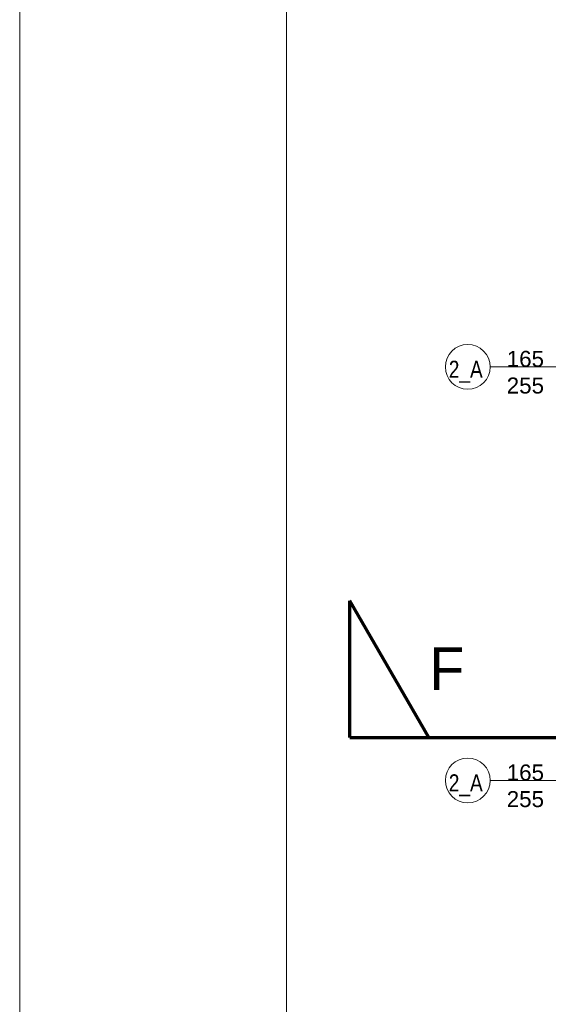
# Model space of a CAD drawing. Header units: millimetres. Extents: x 56977 to 67992, y 30187 to 42235.
# Tile 76 of 130: x 57375 to 57871, y 40135 to 41058. Entities that reach past the tile are written whole.
import ezdxf

# ---------------------------------------------------------------- set-up
doc = ezdxf.new("R2010")
doc.units = ezdxf.units.MM
doc.header["$MEASUREMENT"] = 0
doc.linetypes.add('Dashed', pattern=[400, 200, -200])
for name, color, linetype, lineweight in [('AI-OPISY', 3, 'Continuous', 13), ('AI_WIDOK', 8, 'Continuous', 13), ('RAMKA', 1, 'Continuous', 13)]:
    doc.layers.add(name, color=color, linetype=linetype, lineweight=lineweight)
doc.styles.add('GENERATED_STYLE_15', font='txt')
doc.styles.get("Standard").update_dxf_attribs({"font": 'txt.shx'})
doc.styles.add('WYMIAROWY-08', font='ROMANS.shx', dxfattribs={"width": 0.8})

msp = doc.modelspace()

# ---------------------------------------------------------------- linework, layer by layer
at = {"layer": 'AI-OPISY'}
for p, q in [((57816.49, 40732.57), (58001.58, 40732.57)), ((57816.49, 40344.57), (58001.58, 40344.57))]:
    msp.add_line(p, q, dxfattribs=at)
for centre in [(57795.49, 40732.57), (57795.49, 40344.57)]:
    msp.add_circle(centre, 21, dxfattribs=at)
at = {"layer": 'AI_WIDOK', "color": 12, "linetype": 'Continuous', "lineweight": 70}
for p in [(57685, 40384.89), (57759.03, 40384.89)]:
    msp.add_line(p, (57685, 40513.12), dxfattribs=at)
at = {"layer": 'AI_WIDOK', "color": 12, "linetype": 'Dashed', "lineweight": 70}
msp.add_line((57685, 40384.89), (57929.75, 40384.89), dxfattribs=at)
at = {"layer": 'RAMKA', "color": 1, "linetype": 'Continuous'}
for p, q in [((57375.37, 42234.58), (57375.37, 30186.83)), ((57625.37, 42184.58), (57625.37, 30236.83))]:
    msp.add_line(p, q, dxfattribs=at)

# ---------------------------------------------------------------- texts
at = {"layer": 'AI-OPISY', "char_height": 15, "width": 45.2902, "attachment_point": 8}
for insert in [(57849.49, 40707.36), (57849.49, 40319.36)]:
    msp.add_mtext('\\fArial|b0|i0|c238|p39;165\\P255', dxfattribs=dict(at, insert=insert))
at = {"layer": 'AI-OPISY', "char_height": 16, "width": 20.64, "attachment_point": 7, "style": 'WYMIAROWY-08'}
for insert in [(57777.69, 40717.68), (57777.69, 40329.68)]:
    msp.add_mtext('\\fArial|b0|i0|c238|p39;2_A', dxfattribs=dict(at, insert=insert))
at = {"layer": 'AI_WIDOK', "color": 7, "insert": (57759.43, 40469.53), "char_height": 40, "width": 137.7849, "attachment_point": 1, "style": 'GENERATED_STYLE_15'}
msp.add_mtext('F', dxfattribs=at)

doc.saveas('drawing.dxf')
